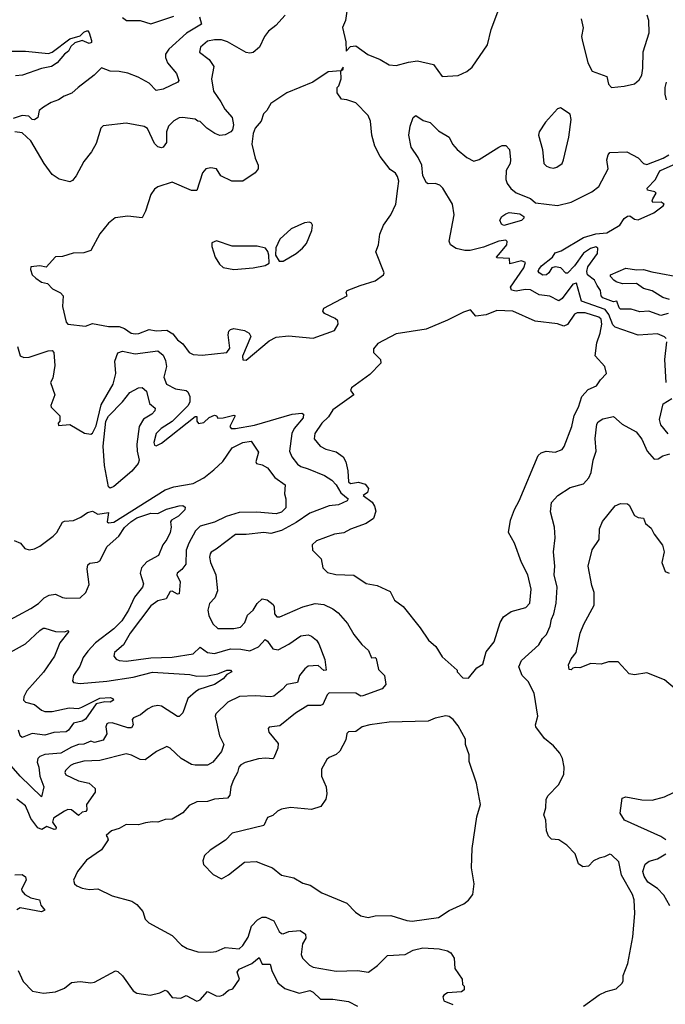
# Model space of a CAD drawing. Extents: x 1468344 to 1613994, y 525695 to 643861.
# Tile 91 of 256: x 1504362 to 1508019, y 613663 to 619240. Entities that reach past the tile are written whole.
import ezdxf

# ---------------------------------------------------------------- set-up
doc = ezdxf.new("R2010")
doc.units = 0

msp = doc.modelspace()

# ---------------------------------------------------------------- linework, layer by layer
at = {"layer": '0CON10XD'}
for points in [[(1506219.4, 619315), (1506207.8, 619235), (1506190.8, 619195), (1506210, 619115), (1506211.7, 619061.7), (1506235, 619087.5), (1506265, 619092.5), (1506333, 619043), (1506404.3, 619014.3), (1506455, 618984.2), (1506495, 618980.8), (1506565, 619000), (1506615.8, 619005.8), (1506706.7, 618985), (1506755, 618918.8)], [(1506755, 618918.8), (1506845, 618923.3), (1506895, 618946.2), (1506925, 618971.2), (1507012.2, 619097.8), (1507032.7, 619185), (1507070, 619285)], [(1505380, 619255), (1505392.5, 619215), (1505306.2, 619163.8), (1505206.7, 619073.3), (1505188.5, 619045), (1505186.9, 619025), (1505198.5, 618995), (1505250.6, 618935), (1505262.5, 618895), (1505256.9, 618885), (1505175, 618845.3), (1505135, 618838.2), (1505095, 618880), (1505033.4, 618913.4), (1504975, 618935.9), (1504925, 618946.1), (1504875, 618947.3), (1504825, 618966.7), (1504783.9, 618926.1), (1504692.5, 618855), (1504657, 618823), (1504613.1, 618806.9), (1504582.5, 618785), (1504539.3, 618770.7), (1504496.4, 618743.6), (1504472.5, 618725), (1504464.3, 618685), (1504445, 618671.9), (1504432, 618675), (1504412.7, 618692.7), (1504375, 618696.2), (1504325, 618680)], [(1505866.2, 619265), (1505812.9, 619207.1), (1505771.2, 619175), (1505748.8, 619145), (1505720, 619085), (1505685, 619054.4), (1505665, 619049.2), (1505645, 619053.3), (1505538.6, 619115), (1505505, 619125.7), (1505465, 619126.1), (1505425, 619118.4), (1505386.4, 619085), (1505380.9, 619055), (1505434.4, 619015), (1505461.4, 618975), (1505449.1, 618905), (1505459.2, 618835), (1505501.8, 618775), (1505523.1, 618733.1), (1505565.6, 618685), (1505573.6, 618645), (1505567.5, 618615), (1505557.5, 618605), (1505525, 618586.9), (1505495, 618584.6), (1505467.5, 618595), (1505422, 618625), (1505385, 618662.5), (1505370, 618665), (1505356.7, 618676.7), (1505284.5, 618685.5), (1505265, 618683.5), (1505234.1, 618665.9), (1505204.2, 618635.8), (1505193.8, 618605), (1505192.5, 618545), (1505175, 618517.5), (1505165, 618513.3), (1505145, 618520), (1505125, 618537.5), (1505085, 618622.5), (1505066, 618634), (1504964.3, 618654.3), (1504835, 618638.4), (1504820.6, 618625), (1504795, 618538.8), (1504768.3, 618491.7), (1504724.2, 618435.8), (1504681.2, 618355), (1504661.2, 618328.8), (1504645, 618320.5), (1504585, 618335.7), (1504545, 618363.2), (1504499.8, 618425), (1504425, 618553.6), (1504375, 618598.5), (1504335, 618604.7)], [(1504945, 619252.5), (1504967.5, 619235), (1505045, 619235.5), (1505105, 619215.6), (1505235, 619258.9)], [(1507542.9, 619245), (1507552.7, 619192.7), (1507544.5, 619145), (1507547.5, 619125), (1507579.6, 618995), (1507605, 618948), (1507687.7, 618917.7), (1507696.2, 618875), (1507715, 618856.2)], [(1507715, 618856.2), (1507785, 618864), (1507845, 618875.8), (1507870.2, 618899.8), (1507885.6, 618925), (1507892.5, 618965), (1507893.3, 619056.7), (1507927.8, 619165), (1507925.7, 619234.3), (1507915.8, 619265.8)], [(1504235, 619062.2), (1504395, 619061.1), (1504525, 619047.8), (1504545, 619055.5), (1504645, 619131.8), (1504705, 619148.9), (1504725, 619169.7), (1504745, 619179.1), (1504755, 619165.8), (1504769.1, 619120.9), (1504768.8, 619111.2), (1504755.8, 619104.2), (1504715, 619120.9), (1504675, 619107.7), (1504652.3, 619087.7), (1504638.8, 619061.2), (1504615, 619044.2), (1504573.8, 618995), (1504542.5, 618975), (1504485, 618963), (1504378.6, 618925), (1504338.5, 618921.5)], [(1505645, 617310.6), (1505775, 617420.4), (1505815, 617442.4), (1505885, 617449.6), (1506025, 617435.4), (1506145, 617478.4), (1506165.6, 617515), (1506164.3, 617534.3), (1506148.1, 617548.1), (1506088.8, 617575), (1506079.3, 617589.3), (1506083.8, 617605), (1506216.7, 617675), (1506211.2, 617695), (1506216, 617705), (1506290.6, 617735), (1506375, 617759.8), (1506422.9, 617795), (1506425.8, 617805), (1506379.2, 617925), (1506393.8, 617965), (1506402.5, 618025), (1506422, 618075), (1506464, 618135), (1506493.1, 618195), (1506503.8, 618283.8), (1506509.5, 618325), (1506502.4, 618352.4), (1506489.7, 618369.7), (1506460.9, 618390.9), (1506402.9, 618465), (1506373.8, 618523.8), (1506355.7, 618585), (1506349.4, 618665), (1506336.2, 618696.2), (1506265, 618768.8), (1506215, 618786.7), (1506185, 618790), (1506160, 618825), (1506160, 618855), (1506170, 618865), (1506182.5, 618905), (1506180, 618950), (1506195, 618960), (1506195, 618970), (1506180, 618950), (1506110, 618945), (1506022.5, 618885), (1505874.3, 618825.7), (1505784, 618765), (1505762, 618725), (1505742.7, 618707.3), (1505729, 618665), (1505696.1, 618625), (1505684.7, 618595), (1505676.2, 618535), (1505695.2, 618455.2), (1505713.2, 618415), (1505712, 618395), (1505695, 618371.8), (1505625.8, 618324.2), (1505563.1, 618325), (1505502, 618355), (1505475.7, 618395.7), (1505445, 618400.8), (1505415.9, 618394.1), (1505396.8, 618373.2), (1505365, 618271.5), (1505335, 618273.1), (1505225, 618320), (1505145, 618292.5), (1505125, 618279.5), (1505105, 618248.9), (1505075, 618155.8), (1505055, 618116.7), (1504975, 618126.2), (1504901.7, 618118.3), (1504865, 618087.5), (1504815, 618027.5), (1504765, 617932), (1504725, 617919.4), (1504665, 617917.8), (1504605, 617898.6), (1504565, 617896), (1504511.7, 617838.3), (1504475, 617846), (1504425, 617840), (1504423.3, 617825), (1504433.3, 617795), (1504452.5, 617775), (1504485, 617753.3), (1504520, 617745), (1504547.5, 617715), (1504593.2, 617693.2), (1504608, 617675), (1504604.4, 617615), (1504625, 617526.2), (1504635, 617514.6), (1504735, 617504.4), (1504775, 617518.8), (1504865, 617501), (1504925, 617501.2), (1504955, 617490.4), (1504992.5, 617465), (1505015, 617460.3), (1505037.5, 617462.5), (1505094.6, 617484.6), (1505135, 617476.5), (1505195, 617481.2), (1505229.8, 617459.8), (1505255, 617426.2), (1505285, 617404.5), (1505321.9, 617355), (1505345, 617342.7), (1505395, 617340), (1505535.9, 617354.1), (1505551.7, 617378.3), (1505542.9, 617455), (1505546.9, 617475), (1505556, 617485), (1505575, 617491.2), (1505635, 617480), (1505661.3, 617465), (1505670.6, 617445), (1505624.4, 617334.4), (1505625, 617313.3), (1505645, 617310.6)], [(1508025.3, 618785.3), (1508017.3, 618817.3), (1508018, 618855), (1508026.2, 618885)], [(1507385, 618399.2), (1507405, 618404), (1507433.8, 618425), (1507442.5, 618445), (1507472.9, 618575), (1507485.5, 618675), (1507479.2, 618705), (1507425, 618740), (1507408.8, 618735), (1507340.6, 618659.4), (1507304.6, 618605.4), (1507300.7, 618585), (1507322.7, 618505), (1507331.4, 618425), (1507345, 618410), (1507365, 618402.5), (1507385, 618399.2)], [(1508024, 617434), (1508015, 617443.3), (1507975, 617460.6), (1507865, 617452.9), (1507735, 617497.7), (1507721.1, 617511.1), (1507699.9, 617569.9), (1507678.5, 617598.5), (1507544.2, 617645), (1507515, 617747.8), (1507495, 617741.1), (1507435, 617660.6), (1507415, 617647.3), (1507365, 617674.6), (1507305, 617680.6), (1507255, 617710.3), (1507225, 617712.3), (1507175, 617702.9), (1507147, 617707), (1507142.8, 617725), (1507217.9, 617835), (1507226, 617865), (1507205, 617874.3), (1507137.5, 617857.5), (1507136.2, 617886.2), (1507065, 617890), (1507063.3, 617895), (1507085, 617921.2), (1507121.2, 617965), (1507123, 617983), (1507115, 617990), (1507075, 617984.4), (1506988.6, 617951.4), (1506912.7, 617932.7), (1506882.5, 617932.5), (1506835, 617944.2), (1506801.2, 617965), (1506794, 617985), (1506822.2, 618135), (1506812.5, 618195), (1506757.8, 618285), (1506741.5, 618301.5), (1506715, 618312.5), (1506675, 618310), (1506665.6, 618315.6), (1506645.3, 618355.3), (1506640, 618415), (1506619.1, 618459.1), (1506578.5, 618518.5), (1506566.5, 618585), (1506572.7, 618637.3), (1506590, 618685), (1506605, 618697.5), (1506647.9, 618667.9), (1506686.7, 618656.7), (1506735, 618610.5), (1506795, 618574.5), (1506813.9, 618533.9), (1506840.4, 618505), (1506895, 618458.5), (1506935, 618437.5), (1506965, 618448.2), (1507075, 618517.5), (1507095, 618526.2), (1507115, 618526.2), (1507136, 618505), (1507142.2, 618445), (1507140, 618425), (1507117.1, 618385), (1507115.8, 618335), (1507122.5, 618312.5), (1507144, 618284), (1507175, 618259.2), (1507256.2, 618226.2), (1507283.2, 618203.2), (1507407.3, 618187.3), (1507485, 618206.7), (1507602, 618265), (1507642.3, 618295), (1507694.7, 618395), (1507687.5, 618445), (1507694.4, 618475), (1507705, 618487.5), (1507800.3, 618490.3), (1507865, 618457.5), (1507894.7, 618424.7), (1507915, 618420), (1508006.9, 618455), (1508039.5, 618475)], [(1508035, 617574.8), (1507993.4, 617563.4), (1507925, 617588.7), (1507875, 617584.7), (1507825, 617600), (1507765, 617601), (1507757, 617607), (1507745, 617646.2), (1507725, 617642.1), (1507664.6, 617665), (1507655.4, 617675), (1507651.8, 617705), (1507633.3, 617735), (1507618.5, 617765), (1507578.3, 617795), (1507573.9, 617813.9), (1507580.4, 617839.6), (1507634.3, 617915), (1507636, 617945), (1507625, 617954), (1507595, 617944.6), (1507555, 617916.7), (1507505, 617845.2), (1507465, 617804.5), (1507454.6, 617804.6), (1507427.1, 617835), (1507395, 617840.5), (1507375.8, 617834.2), (1507358.5, 617805), (1507345.7, 617795), (1507325, 617792.9), (1507304.4, 617805), (1507299.1, 617815), (1507302, 617825), (1507318.4, 617845), (1507380.6, 617895), (1507395, 617918.8), (1507429.9, 617930.1), (1507555, 618006.5), (1507625, 618026.4), (1507687.2, 618032.8), (1507760.9, 618075), (1507786.7, 618113.3), (1507805, 618127.3), (1507818.2, 618128.2), (1507845, 618110), (1507865, 618106.8), (1507954.4, 618145), (1508007.5, 618185), (1508012, 618195), (1507995, 618205.6), (1507947.5, 618205), (1507943.6, 618213.6), (1507948.8, 618225), (1507967, 618257), (1507960, 618265), (1507917.5, 618275), (1507916.7, 618285), (1507963.8, 618335), (1507982.5, 618375), (1507991.9, 618385), (1508131.4, 618448.6)], [(1507105, 618074.5), (1507091.2, 618081.2), (1507081.5, 618105), (1507092.8, 618125), (1507115, 618140.8), (1507135, 618146.7), (1507195, 618140.2), (1507217.1, 618125), (1507218.2, 618115), (1507205, 618102.7), (1507105, 618074.5)], [(1505855, 617871.1), (1505928.1, 617915), (1505964.4, 617945), (1505987.1, 617972.9), (1506016.7, 618045), (1506020.6, 618075), (1506015, 618087.5), (1506003.1, 618093.1), (1505975, 618089.5), (1505900, 618055), (1505835, 617996.9), (1505813.4, 617946.6), (1505811.1, 617905), (1505831.3, 617871.3), (1505855, 617871.1)], [(1505575, 617825.2), (1505685, 617834.3), (1505752.2, 617847.8), (1505775, 617861.2), (1505772.9, 617905), (1505766.8, 617926.8), (1505753.3, 617945), (1505707.3, 617957.3), (1505565, 617957.6), (1505476.4, 617986.4), (1505450, 617975), (1505450, 617955), (1505470, 617895), (1505494.1, 617854.1), (1505515, 617836), (1505575, 617825.2)], [(1508043.3, 617655), (1508005, 617665.6), (1507943.7, 617703.7), (1507895, 617716.7), (1507856.2, 617746.2), (1507775.9, 617744.1), (1507740, 617755), (1507727.9, 617765), (1507709.2, 617785), (1507707.5, 617795), (1507795, 617831.9), (1507855, 617822.6), (1507895, 617824.8), (1507942.4, 617812.4), (1508125, 617777.2)], [(1506905, 615510), (1506951.7, 615568.3), (1506985, 615590), (1507005, 615660), (1507048.8, 615715), (1507082.5, 615825), (1507103.2, 615856.8), (1507145, 615888), (1507229.7, 615910.3), (1507252, 615935), (1507258.1, 616015), (1507240, 616095), (1507204.2, 616165), (1507163.8, 616275), (1507131.2, 616335), (1507142.5, 616405), (1507163.8, 616466.2), (1507191.9, 616515), (1507298.5, 616771.5), (1507315, 616785.7), (1507344.5, 616795.5), (1507395, 616790), (1507434.5, 616805.5), (1507446.9, 616823.1), (1507488.7, 616935), (1507502.2, 616997.8), (1507527.1, 617045), (1507546.9, 617105), (1507582.5, 617145), (1507628.8, 617165), (1507650.9, 617199.1), (1507686.2, 617235), (1507675.8, 617275), (1507621.9, 617335), (1507631, 617409), (1507650.6, 617465), (1507659.3, 617515), (1507655, 617544), (1507642.5, 617555), (1507565, 617579.2), (1507520.4, 617579.6), (1507505, 617572), (1507465, 617514), (1507445, 617503.3), (1507407.5, 617517.5), (1507281.9, 617531.9), (1507155, 617589.5), (1507065, 617591.8), (1507005, 617568.5), (1506945, 617560.5), (1506915, 617595.6), (1506875, 617583.2), (1506785, 617537.2), (1506665, 617485.9), (1506495, 617460), (1506389.8, 617405), (1506366.6, 617375), (1506365.2, 617355.2), (1506405.6, 617315), (1506407.1, 617295), (1506345, 617230.8), (1506241.2, 617155), (1506235, 617140), (1506253.8, 617115), (1506135, 617030), (1506110.5, 616989.5), (1506072.5, 616955), (1506032.7, 616895), (1506029.4, 616865), (1506063.4, 616823.4), (1506095, 616806.5), (1506155, 616791.2), (1506194.1, 616764.1), (1506208.5, 616735), (1506220, 616685), (1506225, 616621.4), (1506235, 616613.2), (1506280.3, 616620.3), (1506319.1, 616609.1), (1506338.1, 616585), (1506331.7, 616561.7), (1506307.5, 616545), (1506357.7, 616507.7), (1506371.2, 616485), (1506378.6, 616455), (1506365.5, 616414.5), (1506323.6, 616386.4), (1506235, 616353.8), (1506197.7, 616332.3), (1506144.3, 616325.7), (1506042.2, 616287.8), (1506018.8, 616265), (1506020, 616235), (1506068.8, 616185), (1506078, 616135), (1506105, 616109.2), (1506152.7, 616097.3), (1506255, 616093.8), (1506325, 616046.2), (1506387.5, 616035), (1506460.3, 616000.3), (1506485, 615952.5), (1506533.3, 615915), (1506630, 615795), (1506677.5, 615725), (1506718.8, 615688.8), (1506755, 615630), (1506840, 615555), (1506840, 615545), (1506871.7, 615511.7), (1506905, 615510)], [(1504348.5, 617388.5), (1504363.8, 617335), (1504385, 617325.8), (1504415, 617328.8), (1504523.8, 617365), (1504546.2, 617366.2), (1504555.6, 617355), (1504560.3, 617280.3), (1504550, 617210), (1504536.7, 617185), (1504560, 617115), (1504537.5, 617055), (1504540, 617045), (1504590, 616995), (1504590, 616965), (1504580, 616955), (1504581.7, 616941.7), (1504645, 616947.5), (1504728.3, 616898.3), (1504765, 616892.5), (1504775, 616897.5), (1504795, 616938.8), (1504822.7, 617057.3), (1504890.8, 617175), (1504905.9, 617235), (1504900, 617305), (1504917.6, 617352.4), (1504945, 617362.9), (1505015, 617347.1), (1505145, 617364.5), (1505175, 617340), (1505188.5, 617308.5), (1505192.8, 617275), (1505179.1, 617215), (1505193.6, 617175), (1505245, 617147.9), (1505305, 617140), (1505315, 617131.2), (1505325.6, 617105), (1505325.7, 617075), (1505316.5, 617055), (1505225, 616963.2), (1505163.5, 616925), (1505135, 616896.7), (1505121.1, 616845), (1505125, 616829.2), (1505135, 616826.2), (1505165, 616840.6), (1505355, 616992.5), (1505365, 616992.5), (1505366, 616965), (1505375, 616952), (1505405, 616958.6), (1505435, 616986.9), (1505465, 617000), (1505476.4, 616996.4), (1505485, 616982.5), (1505515, 616984), (1505575, 617000), (1505582.5, 616995), (1505552.5, 616935), (1505560, 616925), (1505583.9, 616923.9), (1505692.5, 616942.5), (1505905, 617006), (1505960.8, 617010.8), (1505970, 617005), (1505967.2, 616985), (1505916.6, 616925), (1505903.2, 616895), (1505890, 616795), (1505903.2, 616763.2), (1505935, 616722.9), (1505955, 616709.1), (1505995.8, 616695), (1506087.5, 616657.5), (1506130.8, 616630.8), (1506155, 616605.9), (1506180.2, 616560.2), (1506222.5, 616525), (1506216.7, 616515), (1506168.1, 616491.9), (1506115, 616485.8), (1506005.6, 616445), (1505927.7, 616392.3), (1505845, 616346.8), (1505785, 616330.2), (1505745, 616334.7), (1505645, 616323.6), (1505585, 616324.5), (1505475, 616240), (1505445.7, 616224.3), (1505440, 616215), (1505437.1, 616195), (1505443.3, 616165), (1505473.5, 616095), (1505481.4, 616005), (1505467.5, 615965), (1505437.9, 615932.1), (1505427.1, 615895), (1505432.9, 615865), (1505455, 615818), (1505485, 615790.8), (1505575, 615791.5), (1505611.7, 615798.3)], [(1508023.2, 617185), (1508015.3, 617315.3), (1508027.5, 617415)], [(1504875, 616587.1), (1504864.2, 616594.2), (1504842.1, 616715), (1504835.1, 616824.9), (1504849.2, 616965), (1504865, 616993.6), (1504944.7, 617075), (1504985, 617128.1), (1505035, 617154.2), (1505055, 617156.2), (1505080, 617135), (1505096.6, 617066.6), (1505128.9, 617038.9), (1505128.2, 617025), (1505109.5, 617005), (1505063.5, 616976.5), (1505039.3, 616935), (1505024.8, 616835.2), (1505026.9, 616795), (1505039, 616745), (1505033.1, 616725), (1504996.9, 616683.1), (1504895, 616594.7), (1504875, 616587.1)], [(1508035, 616894.2), (1507993.1, 616945), (1507985.6, 616975), (1508005.9, 617064.1), (1508056, 617095)], [(1507555, 613651.9), (1507644.2, 613715.8), (1507684.1, 613735.9), (1507740.5, 613749.5), (1507775, 613782.5), (1507780, 613795), (1507780, 613825), (1507806.9, 613893.1), (1507835.7, 614044.3), (1507847.2, 614177.2), (1507842.7, 614255), (1507832.9, 614285), (1507770.3, 614395), (1507755, 614468.8), (1507715, 614510), (1507705, 614514), (1507675, 614497.1), (1507645, 614491.4), (1507612, 614475), (1507584.5, 614445.5), (1507552.1, 614442.1), (1507527.8, 614457.8), (1507508.1, 614515), (1507460.5, 614565), (1507415, 614593.8), (1507375, 614598.1), (1507357.8, 614615), (1507345.6, 614645), (1507341.5, 614705), (1507330.6, 614735), (1507342.5, 614775), (1507343.3, 614825), (1507355, 614845.8), (1507414.2, 614905.8), (1507443.8, 614965), (1507445.8, 615005), (1507436.2, 615055), (1507421.2, 615085), (1507385, 615126.7), (1507335, 615168.8), (1507285.6, 615235), (1507282.9, 615245), (1507296.4, 615295), (1507275.4, 615425), (1507241.7, 615491.7), (1507207.8, 615525), (1507188.9, 615575), (1507205, 615610), (1507301.7, 615698.3), (1507323.1, 615735), (1507345, 615758.1), (1507367.3, 615805), (1507374.1, 615845), (1507387.9, 615875), (1507401.2, 615935), (1507407.1, 616025), (1507390.2, 616095), (1507393.5, 616145), (1507385.8, 616225), (1507394.6, 616305), (1507390.5, 616365), (1507368.3, 616451.7), (1507374.3, 616505), (1507409.2, 616545), (1507479.5, 616590.5), (1507555, 616610), (1507585.2, 616644.8), (1507599.3, 616675), (1507610.4, 616745), (1507627.3, 616795), (1507622, 616868), (1507631.7, 616948.3), (1507638.6, 616961.4), (1507665, 616979.2), (1507725, 616991.9), (1507775, 616947.8), (1507854, 616905), (1507885, 616863.3), (1507916.9, 616795), (1507955, 616751.2), (1507977.7, 616752.3), (1508005, 616770), (1508045, 616781.2)], [(1504329.8, 616289.8), (1504366.7, 616275), (1504390, 616245), (1504415, 616237.1), (1504445, 616242.7), (1504475, 616258.2), (1504551.2, 616315), (1504571.6, 616335), (1504605, 616392.9), (1504615, 616400), (1504666.4, 616403.6), (1504708.4, 616421.6), (1504745, 616447.8), (1504775, 616456.7), (1504805, 616438.8), (1504865, 616447.5), (1504857.5, 616395), (1504865, 616390), (1504894.3, 616394.3), (1505185, 616576.9), (1505235, 616593.2), (1505345, 616613.5), (1505404.8, 616645.2), (1505460.7, 616689.3), (1505512.3, 616737.7), (1505565, 616814.3), (1505625.8, 616845), (1505673, 616853), (1505715, 616790), (1505698.8, 616735), (1505703.3, 616725), (1505735, 616718), (1505765, 616700.8), (1505807.5, 616647.5), (1505866, 616605), (1505861.2, 616555), (1505868.8, 616525), (1505868.8, 616475), (1505845, 616450.9), (1505815, 616441.3), (1505705, 616449.8), (1505605, 616447.5), (1505530.8, 616425), (1505465, 616393.1), (1505385, 616371.3), (1505356.8, 616345), (1505320.2, 616275), (1505304.7, 616235), (1505303.5, 616156.5), (1505281.1, 616125), (1505254.3, 616105), (1505251.4, 616095), (1505271.2, 616055), (1505265, 615987.5), (1505255, 615985.4), (1505225, 616003.1), (1505215, 616001.1), (1505191.2, 615958.8), (1505145, 615947.3), (1505105, 615919.2), (1504988, 615765), (1504950.3, 615699.7), (1504899.2, 615655), (1504895.7, 615635), (1504908.3, 615618.3), (1504925, 615610), (1504965, 615605.9), (1505104.5, 615625.5), (1505225, 615629.6), (1505345, 615647.2), (1505385, 615685.3), (1505425, 615655.9), (1505465, 615649.3), (1505555, 615675.8), (1505615, 615674.7), (1505665, 615664.6), (1505715, 615687.6), (1505751.7, 615728.3), (1505765, 615719.4), (1505795, 615676), (1505825, 615671.4), (1505887, 615703), (1505955, 615749.4), (1505995, 615755.8), (1506015, 615748.6), (1506044, 615725), (1506057.1, 615705), (1506090.9, 615615), (1506096.9, 615555), (1506085, 615554), (1506051.7, 615581.7), (1505995, 615577.3), (1505976.7, 615563.3), (1505947.5, 615525), (1505934.6, 615485.4), (1505875.3, 615474.7), (1505849.4, 615445), (1505801.1, 615408.9), (1505784, 615404), (1505695, 615410), (1505606, 615406), (1505540.8, 615375), (1505472.6, 615307.4), (1505468.9, 615295), (1505494.1, 615184.1), (1505517.5, 615135), (1505505.4, 615095), (1505455.3, 615034.7), (1505425, 615018.1), (1505355, 615016.9), (1505335, 615021.8), (1505275.7, 615055), (1505215, 615113.3), (1505195, 615122.5), (1505136, 615095), (1505071.9, 615048.1), (1505045, 615048.9), (1504995, 615073.8), (1504965, 615080.7), (1504815, 615044.1), (1504725, 615039.7), (1504668, 615025), (1504648.9, 615015), (1504622.1, 614987.9), (1504617.8, 614975), (1504622.9, 614962.9), (1504695, 614927.7), (1504755.6, 614915.6), (1504790, 614885), (1504788.8, 614865), (1504740, 614795), (1504741.8, 614765), (1504736.4, 614755), (1504715, 614750.8), (1504695, 614731.5), (1504655, 614763.8), (1504635, 614766.2), (1504615, 614757.5), (1504553.6, 614716.4), (1504548.4, 614695), (1504568.2, 614665), (1504566.2, 614655), (1504556.5, 614653.5), (1504515, 614670), (1504486.5, 614653.5), (1504465, 614662), (1504424.8, 614714.8), (1504413.3, 614743.3), (1504395, 614786.7), (1504345.2, 614825.2)], [(1504285, 615829.4), (1504425.5, 615904.5), (1504467.5, 615932.5), (1504501.2, 615965), (1504529.7, 615980.3), (1504564.4, 615985.6), (1504605, 615966.2), (1504627.3, 615962.7), (1504705, 615965.6), (1504736.5, 615995), (1504755, 616040), (1504743.2, 616126.8), (1504747.3, 616152.7), (1504758.9, 616161.1), (1504802.9, 616167.1), (1504815, 616174.4), (1504857.3, 616255), (1504924, 616315), (1504955, 616363.6), (1504990.6, 616395), (1505025, 616419.1), (1505105, 616445.4), (1505145, 616442.7), (1505193, 616467), (1505265, 616486.9), (1505285, 616488.3), (1505298.3, 616478.3), (1505296.5, 616463.5), (1505261.8, 616428.2), (1505221.1, 616405), (1505215.8, 616395), (1505220, 616365), (1505214.4, 616335), (1505195.4, 616294.6), (1505172.9, 616265), (1505148, 616205), (1505081.1, 616168.9), (1505051.5, 616135), (1505044.4, 616105), (1505063.6, 616045), (1505057.7, 616025), (1505011.5, 615968.5), (1504977.4, 615895), (1504940.2, 615835), (1504895, 615788.8), (1504790.7, 615709.3), (1504747.1, 615662.9), (1504722, 615628), (1504701.9, 615578.1), (1504666.7, 615525), (1504660, 615495), (1504665.7, 615485.7), (1504705, 615479.3), (1504855, 615492.6), (1505005, 615515.2), (1505115, 615543.2), (1505325, 615531.2), (1505365, 615520.5), (1505425, 615522.6), (1505485, 615535.3), (1505535, 615556.1), (1505555, 615555.7), (1505562.9, 615545), (1505535, 615530.8), (1505515, 615505.9), (1505465.5, 615474.5), (1505375.6, 615445), (1505357.7, 615432.3), (1505314.5, 615395), (1505297.1, 615345), (1505285.5, 615314.5), (1505265, 615292.5), (1505255, 615293.3), (1505165, 615351.8), (1505145, 615356.1), (1505115, 615350), (1505085, 615334.6), (1505047, 615303), (1505006.5, 615285), (1504998.2, 615275), (1505004.6, 615245), (1504995, 615229.6), (1504975, 615228.8), (1504885, 615256.2), (1504863.3, 615255), (1504855, 615250.8), (1504848.9, 615235), (1504855.5, 615195), (1504835, 615159.2), (1504785, 615146.5), (1504765, 615152.3), (1504725, 615135.6), (1504695, 615134.3), (1504655, 615119.3), (1504594.3, 615085), (1504505, 615077.4), (1504475, 615066.8), (1504464.8, 615055.2), (1504460.3, 615035), (1504470, 615005), (1504475.3, 614955), (1504498.5, 614895), (1504485, 614837.5), (1504364, 614954), (1504313.3, 615013.3)], [(1508075, 615450), (1508015, 615501.4), (1507915, 615540.7), (1507845, 615528.1), (1507815, 615534.4), (1507752.5, 615602.5), (1507697.4, 615602.6), (1507655, 615590), (1507596.8, 615593.2), (1507535, 615568.6), (1507509.3, 615570.7), (1507495, 615567.5), (1507485, 615557.5), (1507475, 615560), (1507470, 615585), (1507485, 615618.8), (1507514.4, 615655), (1507537.1, 615765), (1507557.1, 615815), (1507616.6, 615923.4), (1507615.8, 615995), (1507602, 616035), (1507581.4, 616145), (1507605, 616237.5), (1507644, 616295), (1507645.8, 616355), (1507663.4, 616396.6), (1507735, 616486.7), (1507765, 616498.8), (1507805, 616498), (1507815, 616490), (1507845, 616431.9), (1507865, 616419.5), (1507896, 616416), (1507907, 616387), (1507939.1, 616359.1), (1507955.9, 616325.9), (1508002.4, 616262.4), (1508013.1, 616225), (1508000, 616165), (1508018.5, 616115), (1508040, 616105)], [(1505611.7, 615798.3), (1505637.7, 615825), (1505653.1, 615866.9), (1505684.5, 615895), (1505706.4, 615933.6), (1505735, 615960), (1505764, 615954), (1505796.9, 615926.9), (1505803.6, 615913.6), (1505804.7, 615874.7), (1505817.6, 615857.6), (1505835, 615858.2), (1505965, 615913.2), (1506035, 615932), (1506085, 615927.5), (1506135, 615902.9), (1506165, 615880), (1506219.3, 615819.3), (1506255, 615757.5), (1506300.2, 615700.2), (1506337.4, 615667.4), (1506354.4, 615624.4), (1506375, 615626.7), (1506381.2, 615621.2), (1506395, 615560), (1506428, 615525), (1506436.2, 615475), (1506415, 615448.8), (1506305, 615409.1), (1506295, 615407.8), (1506265, 615425.3), (1506115, 615426.7), (1506103.1, 615415), (1506078.7, 615361.3), (1506065, 615354.7), (1505994.3, 615355.7), (1505925, 615312.2), (1505835, 615240), (1505775, 615233.3), (1505768.8, 615225), (1505774, 615205), (1505825, 615140), (1505823.6, 615113.6), (1505800.7, 615059.3), (1505795, 615052.5), (1505755, 615056.7), (1505715, 615052.2), (1505638.5, 615031.5), (1505615, 615019.2), (1505603.3, 615005), (1505595.7, 614975), (1505572.7, 614935), (1505558.5, 614895), (1505552.9, 614847.1), (1505539.7, 614830.3), (1505465, 614825.4), (1505425, 614811.9), (1505365, 614810), (1505322.1, 614787.9), (1505285, 614747.5), (1505225, 614711.8), (1505185, 614709.2), (1505145, 614693.8), (1505115, 614696.4), (1505075, 614690), (1505035, 614678.5), (1504965, 614680.6), (1504925, 614658), (1504882.5, 614645), (1504851.7, 614618.3), (1504858.3, 614608.3), (1504862.5, 614595), (1504825, 614537.5), (1504740.5, 614479.5), (1504690, 614415), (1504667.5, 614365), (1504672.5, 614345), (1504685, 614333.3), (1504715, 614321.2), (1504756.4, 614313.6), (1504805, 614316.7), (1504885, 614276.7), (1504996.1, 614246.1), (1505025, 614227.5), (1505059.3, 614189.3), (1505073.3, 614145), (1505093.3, 614125), (1505225, 614052.9), (1505278.3, 613998.3), (1505309.7, 613979.7), (1505370.6, 613960.6), (1505445, 613957.5), (1505475, 613961.2), (1505524.8, 613985.2), (1505605, 613977.8), (1505625.5, 613995), (1505656.3, 614043.7), (1505675, 614105.6), (1505708.3, 614141.7), (1505735, 614156.5), (1505756, 614156), (1505800.6, 614135), (1505832.2, 614075), (1505844.6, 614064.6), (1505855, 614062.5), (1505885.6, 614074.4), (1505950.1, 614080.1), (1505980.7, 614060.7), (1505982.7, 614037.3), (1505964.6, 614005), (1505955.6, 613945), (1505964.5, 613925), (1506002.5, 613885), (1506025, 613873.1), (1506155, 613849.7), (1506275, 613854.7), (1506336.7, 613845), (1506388.1, 613881.9), (1506445, 613938.6), (1506545, 613944.4), (1506590.9, 613969.1), (1506645, 613982.7), (1506737.2, 613977.2), (1506785.5, 613965.5), (1506804, 613955), (1506822.9, 613925), (1506826.1, 613866.1), (1506867.5, 613805), (1506870, 613775), (1506880, 613765), (1506880, 613745), (1506865, 613732.5), (1506785, 613728), (1506763.8, 613715), (1506758.8, 613705), (1506765, 613683.3), (1506815, 613662.5)], [(1504275, 615637.8), (1504395, 615704.6), (1504475, 615779.1), (1504495, 615792.5), (1504505, 615792.5), (1504565, 615773.8), (1504617.5, 615772.5), (1504635, 615780), (1504640, 615775), (1504590, 615710), (1504558.9, 615635), (1504496.5, 615543.5), (1504401.5, 615438.5), (1504384.5, 615405), (1504382.9, 615385), (1504394.6, 615374.6), (1504445, 615360.3), (1504485, 615328.9), (1504505, 615320.9), (1504545, 615322.1), (1504641.2, 615341.2), (1504695, 615337.3), (1504714.7, 615345.3), (1504815, 615397.5), (1504875, 615400.5), (1504890, 615395), (1504893.3, 615385), (1504875, 615373.2), (1504845, 615376.6), (1504795.4, 615364.6), (1504735, 615277.5), (1504715, 615266.3), (1504666.2, 615255), (1504639.2, 615215), (1504625, 615206.9), (1504555, 615203.1), (1504505, 615186.4), (1504432.6, 615197.4), (1504375, 615174.3), (1504365, 615184), (1504355, 615215.8)], [(1506585, 614134.5), (1506735, 614153.8), (1506795, 614193.3), (1506878.3, 614231.7), (1506905, 614252.5), (1506928.8, 614285), (1506935.8, 614344.2), (1506920.8, 614435), (1506925.7, 614545), (1506952, 614725), (1506971.2, 614795), (1506950, 614915), (1506908.3, 615038.3), (1506907.5, 615075), (1506887.5, 615135), (1506887.5, 615165), (1506845, 615240), (1506816.4, 615276.4), (1506795, 615292.5), (1506775, 615296.7), (1506715, 615283.3), (1506675, 615266.2), (1506455, 615261.4), (1506345, 615245.7), (1506302.5, 615235), (1506265, 615207.5), (1506225, 615206), (1506215, 615196.7), (1506208.7, 615161.3), (1506175, 615096.2), (1506155, 615078), (1506115, 615060.8), (1506101.3, 615048.7), (1506071.4, 614995), (1506072.2, 614955), (1506098.5, 614895), (1506101.8, 614855), (1506096.5, 614825), (1506067.6, 614782.4), (1506015, 614766.4), (1505895, 614777.9), (1505845, 614768.8), (1505822.9, 614757.1), (1505795, 614731.2), (1505765, 614720), (1505744.4, 614675.6), (1505565, 614631.2), (1505527.9, 614592.1), (1505440, 614535), (1505408.8, 614505), (1505400, 614475), (1505403.8, 614455), (1505457.7, 614397.7), (1505505, 614373.8), (1505544.1, 614395.9), (1505635, 614467.5), (1505700.7, 614470.7), (1505755, 614450.8), (1505793.8, 614435), (1505845, 614394.2), (1505915, 614380), (1505965, 614348), (1506007, 614337), (1506073.2, 614293.2), (1506215.6, 614235.6), (1506264.3, 614184.3), (1506295, 614163.3), (1506335, 614153.8), (1506375, 614164.2), (1506465, 614166), (1506555, 614138.1), (1506585, 614134.5)], [(1508022.5, 614595), (1507993.4, 614613.4), (1507786.9, 614705), (1507764, 614745), (1507775, 614830), (1507795, 614837.5), (1507885, 614820), (1507945, 614819.4), (1508015, 614837.1), (1508065, 614862)], [(1508045, 614220), (1508010.2, 614280.2), (1507975, 614318.6), (1507920, 614355), (1507899.1, 614389.1), (1507892, 614415), (1507905, 614456.2), (1507926.6, 614473.4), (1507975, 614487.1), (1508021.4, 614515)], [(1504335, 614396.7), (1504375, 614398.1), (1504394.8, 614385), (1504398.6, 614365), (1504372.7, 614315), (1504374.5, 614305), (1504391.1, 614285), (1504425.3, 614265), (1504474.8, 614254.8), (1504482.3, 614225), (1504504.7, 614195), (1504484.4, 614185.6), (1504365, 614208.6), (1504345, 614197.7)], [(1504352.9, 613855), (1504382, 613792), (1504435, 613737.5), (1504496.4, 613726.4), (1504565, 613732.9), (1504616.4, 613753.6), (1504655, 613785.6), (1504705, 613791.4), (1504765, 613784.4), (1504785, 613787.5), (1504905, 613852), (1504917.8, 613847.8), (1504943.9, 613823.9), (1505005, 613739.4), (1505025, 613726.5), (1505100, 613715), (1505155, 613726.9), (1505185, 613742.7), (1505196.6, 613736.6), (1505225, 613700.5), (1505275, 613698.2), (1505305, 613713.5), (1505365, 613680), (1505385, 613688.6), (1505425, 613734.5), (1505475, 613710.6), (1505495, 613708.1), (1505515, 613716.7), (1505545, 613743.3), (1505570, 613750), (1505606.2, 613805), (1505593.4, 613845), (1505605, 613861.5), (1505677, 613893), (1505718.3, 613928.3), (1505735, 613890), (1505780.7, 613890.7), (1505790, 613855), (1505823.3, 613785), (1505863, 613753), (1505945, 613725.5), (1506005, 613741.5), (1506025, 613731.8), (1506065, 613692.5), (1506135, 613691.1), (1506225, 613678.5), (1506275, 613653.1)]]:
    msp.add_lwpolyline(points, dxfattribs=at)

doc.saveas('drawing.dxf')
